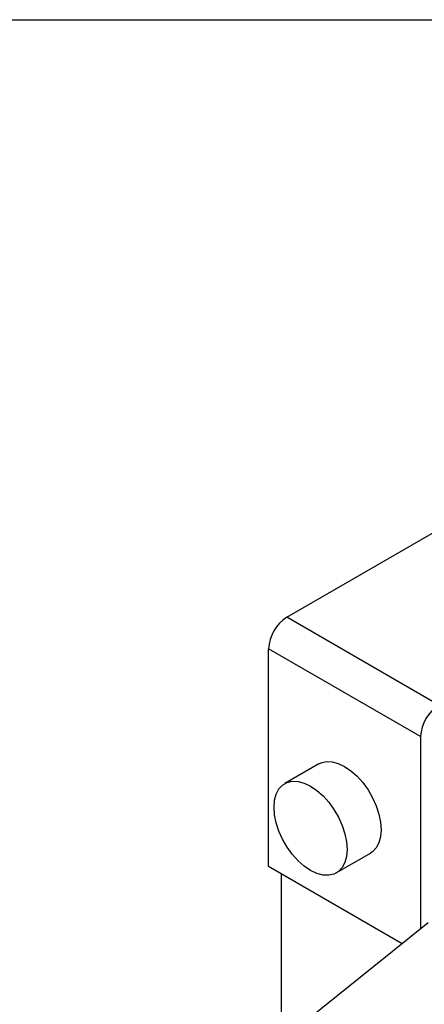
# Model space of a CAD drawing. Header units: millimetres. Extents: x 19 to 819, y 19 to 629.
# Tile 14 of 18: x 590 to 637, y 514 to 629. Entities that reach past the tile are written whole.
import ezdxf

# ---------------------------------------------------------------- set-up
doc = ezdxf.new("R2010")
doc.units = ezdxf.units.MM
doc.header["$LTSCALE"] = 3
doc.linetypes.add('SLD-Solid', pattern=[0])
doc.layers.add('TEXT', color=140, linetype='SLD-Solid', lineweight=25)

msp = doc.modelspace()

# ---------------------------------------------------------------- linework, layer by layer
for p, q in [((621.146, 559.185), (666.825, 585.555)), ((638.823, 548.98), (621.146, 559.185)), ((636.702, 545.306), (619.024, 555.511)), ((619.024, 530.198), (619.024, 555.511)), ((636.702, 545.306), (636.702, 522.939)), ((624.863, 542.132), (620.904, 539.846)), ((626.903, 529.453), (630.863, 531.739)), ((634.564, 521.228), (619.024, 530.198)), ((620.474, 529.361), (620.474, 510.502)), ((637.586, 523.646), (622.949, 511.93))]:
    msp.add_line(p, q)
at = {"flags": 128}
for points in [[(624.863, 542.132), (625.136, 542.263), (625.742, 542.403), (626.412, 542.377), (627.126, 542.186), (627.863, 541.835), (628.6, 541.335), (629.314, 540.702), (629.984, 539.954), (630.59, 539.114), (631.113, 538.209), (631.537, 537.264), (631.85, 536.31), (632.041, 535.374), (632.106, 534.486), (632.041, 533.673), (631.85, 532.958), (631.537, 532.365), (631.113, 531.91), (630.863, 531.739)], [(623.903, 539.549), (624.64, 539.049), (625.354, 538.416), (626.025, 537.668), (626.63, 536.828), (627.153, 535.923), (627.578, 534.978), (627.89, 534.024), (628.082, 533.088), (628.146, 532.2), (628.082, 531.387), (627.89, 530.672), (627.578, 530.079), (627.153, 529.624), (626.63, 529.322), (626.025, 529.182), (625.354, 529.208), (624.64, 529.399), (623.903, 529.75), (623.167, 530.25), (622.452, 530.884), (621.782, 531.631), (621.176, 532.471), (620.653, 533.377), (620.229, 534.321), (619.917, 535.275), (619.725, 536.211), (619.661, 537.099), (619.725, 537.912), (619.917, 538.627), (620.229, 539.22), (620.653, 539.675), (621.176, 539.977), (621.782, 540.117), (622.452, 540.091), (623.167, 539.9), (623.903, 539.549)]]:
    msp.add_lwpolyline(points, dxfattribs=at)
for centre in [(623.63, 555.301), (641.308, 545.096)]:
    msp.add_arc(centre, 4.61, 122.60548, 177.39452)
at = {"layer": 'TEXT'}
msp.add_line((19.05, 628.65), (819.15, 628.65), dxfattribs=at)

doc.saveas('drawing.dxf')
